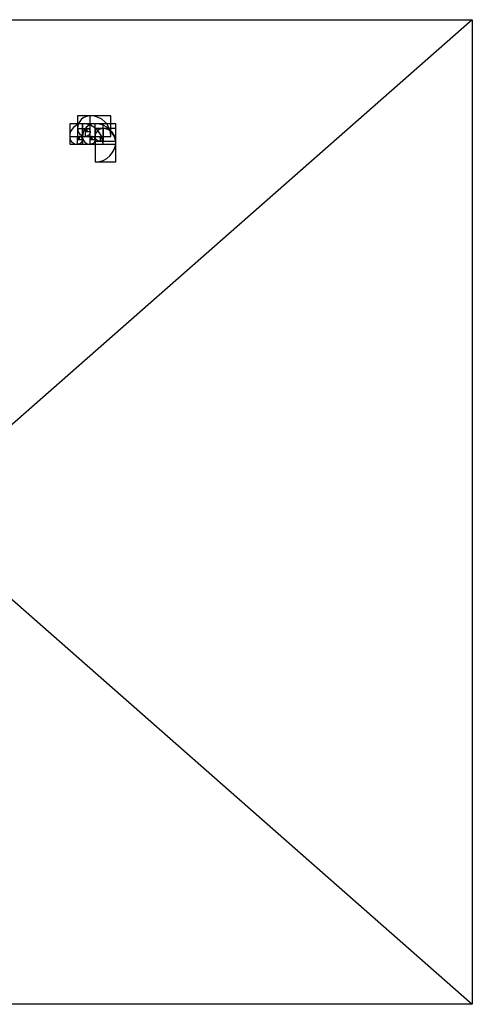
# Model space of a CAD drawing. Header units: millimetres. Extents: x 3351592 to 3400404, y -498420 to -470360.
# Tile 43 of 43: x 3390363 to 3400404, y -498420 to -476599. Entities that reach past the tile are written whole.
import ezdxf

# ---------------------------------------------------------------- set-up
doc = ezdxf.new("R2010")
doc.units = ezdxf.units.MM
doc.header["$LTSCALE"] = 3
doc.header["$MEASUREMENT"] = 0
doc.layers.add('A-ANNO-DIMS-30', color=7, linetype='CONTINUOUS')
doc.layers.add('ceco.net 84', color=7, linetype='CONTINUOUS')
doc.layers.add('YA_Wall', color=1, linetype='CONTINUOUS', lineweight=30)

# ---------------------------------------------------------------- blocks, each defined once
blk = doc.blocks.new('A$C48ebe856')
at = {"layer": 'ceco.net 84', "color": 152, "lineweight": 30, "elevation": 0}
blk.add_lwpolyline([(3221, 0), (3221, 5211), (0, 5211), (0, 0)], close=True, dxfattribs=at)
for points in [[(3221, 1990), (0, 1990, 0.4142136), (1990, 0), (1990, 1990)], [(2460, 1230), (2460, 1990, -0.4142136), (3221, 1230), (1990, 1230)], [(2460, 1521), (1990, 1521, 0.4142136), (2281, 1230), (2281, 1521)], [(2349, 1410), (2349, 1521, -0.4142136), (2460, 1410), (2281, 1410)]]:
    blk.add_lwpolyline(points, format="xyb", dxfattribs=at)
at = {"layer": 'ceco.net 84', "color": 152, "lineweight": 30}
for centre, radius, start, end in [((3221, 1990, 0), 3221, 90, 180), ((2460, 1521, 0), 470, 90, 180), ((1990, 1230, 0), 1230, 270, 0), ((2281, 1410, 0), 179, 270, 0)]:
    blk.add_arc(centre, radius, start, end, dxfattribs=at)

msp = doc.modelspace()

# ---------------------------------------------------------------- linework, layer by layer
at = {"layer": 'A-ANNO-DIMS-30', "ltscale": 3}
msp.add_lwpolyline([(3375570.6, -476599.5), (3400403.7, -476599.5), (3400403.7, -498419.9), (3375570.6, -498419.9)], close=True, dxfattribs=at)
for points in [[(3375570.6, -476599.5), (3400403.7, -498419.9)], [(3400403.7, -476599.5), (3375570.6, -498419.9)]]:
    msp.add_lwpolyline(points, dxfattribs=at)

# ---------------------------------------------------------------- block references
at = {"layer": 'YA_Wall', "lineweight": 30, "ltscale": 150, "xscale": 0.1421011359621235, "yscale": 0.1421011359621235, "zscale": 0.1421011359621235}
for p, rotation in [((3391647.1, -478729, 0), 270), ((3391472.3, -478903.9, 0), 270), ((3391755.1, -478903.9, 0), 270), ((3392495.6, -479011.9, 0), 180)]:
    msp.add_blockref('A$C48ebe856', p, dxfattribs=dict(at, rotation=rotation))

doc.saveas('drawing.dxf')
